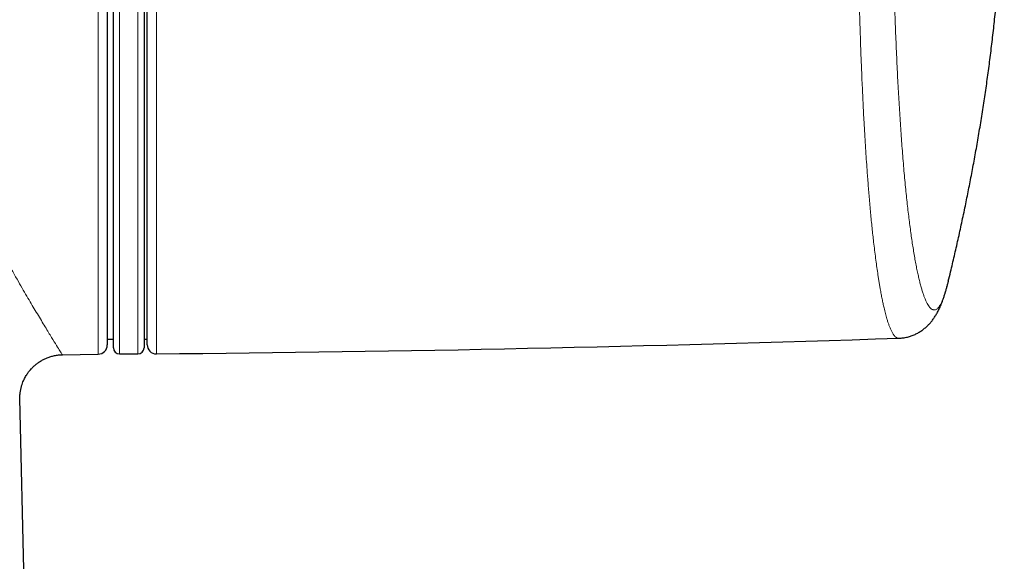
# Model space of a CAD drawing. Header units: millimetres. Extents: x 8 to 834, y 12 to 760.
# Tile 54 of 65: x 462 to 494, y 551 to 569. Entities that reach past the tile are written whole.
import ezdxf

# ---------------------------------------------------------------- set-up
doc = ezdxf.new("R2010")
doc.units = ezdxf.units.MM

msp = doc.modelspace()

# ---------------------------------------------------------------- linework, layer by layer
at = {"color": 252, "linetype": 'Continuous', "lineweight": 0}
for p, q in [((464.505, 558.063), (464.505, 591.573)), ((465.2, 591.568), (465.2, 558.068)), ((465.8, 558.068), (465.8, 591.568)), ((466.403, 569.411), (466.403, 558.07))]:
    msp.add_line(p, q, dxfattribs=at)
at = {"color": 7, "linetype": 'Continuous', "lineweight": 30}
for p, q in [((465, 558.268), (465, 591.368)), ((466, 591.368), (466, 558.268)), ((464.8, 574.818), (464.8, 558.363)), ((466.1, 558.37), (466.1, 569.373)), ((492.174, 560.441), (492.151, 560.344)), ((464.8, 558.55), (465, 558.55)), ((466, 558.55), (466.1, 558.55)), ((463.337, 558.042), (464.505, 558.063)), ((465.2, 558.068), (465.8, 558.068)), ((463.988, 467.329), (461.958, 556.62))]:
    msp.add_line(p, q, dxfattribs=at)
for centre, radius, start, end in [((457.366, 1558.906), 1000.876, 270.517329, 271.900487), ((464.5, 558.363), 0.3, 271, 0), ((465.2, 558.268), 0.2, 180, 270), ((465.8, 558.268), 0.2, 270, 0), ((466.4, 558.37), 0.3, 180, 270.5173)]:
    msp.add_arc(centre, radius, start, end, dxfattribs=at)
at = {"color": 252, "linetype": 'Continuous', "lineweight": 0}
for points, knots in [([(462.542, 591.598), (462.543, 591.6), (462.548, 591.607), (462.507, 591.541), (462.422, 591.401), (462.312, 591.216), (462.202, 591.028), (462.107, 590.866), (462.002, 590.682), (461.885, 590.478), (461.756, 590.251), (461.626, 590.019), (461.494, 589.783), (461.363, 589.546), (461.222, 589.287), (461.071, 589.006), (460.909, 588.701), (460.754, 588.403), (460.591, 588.086), (460.412, 587.731), (460.19, 587.28), (459.933, 586.738), (459.684, 586.194), (459.463, 585.69), (459.286, 585.272), (459.124, 584.878), (458.978, 584.511), (458.848, 584.174), (458.733, 583.869), (458.615, 583.544), (458.486, 583.175), (458.345, 582.75), (458.208, 582.317), (458.08, 581.891), (457.963, 581.473), (457.854, 581.065), (457.7, 580.445), (457.52, 579.603), (457.341, 578.528), (457.225, 577.543), (457.157, 576.655), (457.125, 575.866), (457.123, 575.086), (457.152, 574.242), (457.226, 573.319), (457.355, 572.308), (457.498, 571.479), (457.629, 570.836), (457.731, 570.382), (457.841, 569.926), (457.96, 569.468), (458.089, 569.008), (458.227, 568.547), (458.386, 568.049), (458.572, 567.505), (458.79, 566.905), (459.033, 566.274), (459.293, 565.636), (459.53, 565.087), (459.731, 564.633), (459.899, 564.265), (460.067, 563.905), (460.237, 563.554), (460.406, 563.212), (460.684, 562.672), (461.052, 561.977), (461.482, 561.184), (461.802, 560.613), (462.03, 560.215), (462.183, 559.95), (462.326, 559.707), (462.463, 559.478), (462.641, 559.181), (462.843, 558.847), (463.04, 558.524), (463.19, 558.282), (463.289, 558.125), (463.34, 558.046), (463.338, 558.05), (463.337, 558.052)], [0, 0, 0, 0, 0.008911, 0.029295, 0.050095, 0.071343, 0.082147, 0.093074, 0.104128, 0.115311, 0.126628, 0.138081, 0.147445, 0.157131, 0.167143, 0.177482, 0.188147, 0.199142, 0.207351, 0.218763, 0.232112, 0.2474, 0.264627, 0.275966, 0.286445, 0.296066, 0.304827, 0.312729, 0.31977, 0.325951, 0.334884, 0.344521, 0.353841, 0.362845, 0.371533, 0.379908, 0.38797, 0.409164, 0.429815, 0.449958, 0.464757, 0.47931, 0.493636, 0.507754, 0.525844, 0.544679, 0.564296, 0.572952, 0.58176, 0.590722, 0.59984, 0.609115, 0.61855, 0.628146, 0.64015, 0.653169, 0.667206, 0.68226, 0.697083, 0.706237, 0.715393, 0.724552, 0.733714, 0.742879, 0.752046, 0.77833, 0.803404, 0.827283, 0.838131, 0.848718, 0.859046, 0.869116, 0.879878, 0.902311, 0.924339, 0.945994, 0.96731, 0.988324, 1, 1, 1, 1]), ([(489.261, 570.213), (489.264, 570.092), (489.269, 569.852), (489.278, 569.494), (489.288, 569.139), (489.298, 568.8), (489.308, 568.478), (489.318, 568.171), (489.329, 567.867), (489.341, 567.553), (489.354, 567.23), (489.368, 566.899), (489.383, 566.572), (489.398, 566.248), (489.414, 565.929), (489.432, 565.591), (489.453, 565.235), (489.475, 564.863), (489.499, 564.498), (489.521, 564.176), (489.542, 563.894), (489.56, 563.648), (489.579, 563.408), (489.6, 563.162), (489.621, 562.913), (489.645, 562.66), (489.668, 562.414), (489.693, 562.173), (489.717, 561.94), (489.745, 561.696), (489.775, 561.443), (489.807, 561.185), (489.841, 560.938), (489.87, 560.733), (489.895, 560.567), (489.916, 560.435), (489.937, 560.307), (489.962, 560.167), (489.989, 560.017), (490.02, 559.859), (490.051, 559.71), (490.079, 559.583), (490.105, 559.475), (490.128, 559.384), (490.151, 559.298), (490.178, 559.205), (490.208, 559.107), (490.242, 559.009), (490.276, 558.92), (490.306, 558.85), (490.333, 558.795), (490.357, 558.751), (490.38, 558.713), (490.407, 558.675), (490.437, 558.64), (490.47, 558.61), (490.503, 558.59), (490.533, 558.581), (490.551, 558.58), (490.559, 558.58)], [0, 0, 0, 0, 0.018012, 0.036023, 0.054074, 0.072125, 0.08812, 0.104116, 0.120138, 0.136161, 0.154177, 0.172196, 0.190212, 0.208317, 0.226424, 0.244528, 0.266785, 0.289041, 0.311371, 0.333701, 0.349694, 0.365687, 0.381707, 0.397727, 0.415739, 0.433753, 0.451765, 0.469865, 0.487967, 0.506066, 0.528313, 0.550559, 0.572879, 0.595199, 0.608608, 0.622018, 0.635443, 0.648869, 0.667698, 0.686528, 0.705401, 0.724275, 0.737936, 0.751598, 0.765276, 0.778954, 0.798551, 0.818149, 0.837795, 0.857442, 0.870909, 0.884375, 0.897857, 0.91134, 0.930249, 0.949159, 0.968112, 0.987066, 1, 1, 1, 1]), ([(492.151, 560.344), (492.15, 560.342), (492.138, 560.292), (492.115, 560.204), (492.079, 560.079), (492.042, 559.965), (492.004, 559.861), (491.966, 559.771), (491.928, 559.694), (491.891, 559.631), (491.854, 559.58), (491.816, 559.542), (491.779, 559.516), (491.741, 559.501), (491.703, 559.499), (491.665, 559.509), (491.626, 559.53), (491.586, 559.565), (491.546, 559.614), (491.506, 559.676), (491.466, 559.75), (491.428, 559.834), (491.39, 559.928), (491.353, 560.033), (491.316, 560.151), (491.279, 560.279), (491.243, 560.419), (491.207, 560.568), (491.171, 560.731), (491.134, 560.908), (491.098, 561.101), (491.062, 561.304), (491.027, 561.516), (490.994, 561.734), (490.962, 561.958), (490.93, 562.191), (490.899, 562.434), (490.868, 562.687), (490.839, 562.948), (490.81, 563.219), (490.781, 563.503), (490.752, 563.8), (490.724, 564.112), (490.697, 564.433), (490.671, 564.757), (490.647, 565.083), (490.624, 565.412), (490.601, 565.748), (490.58, 566.091), (490.559, 566.441), (490.539, 566.797), (490.52, 567.159), (490.502, 567.533), (490.485, 567.919), (490.468, 568.317), (490.452, 568.721), (490.438, 569.118), (490.425, 569.508), (490.414, 569.889), (490.407, 570.145), (490.403, 570.274)], [0, 0, 0, 0, 0.000697, 0.017929, 0.035161, 0.053419, 0.071684, 0.08995, 0.108207, 0.125562, 0.142923, 0.160284, 0.177639, 0.195135, 0.212632, 0.229851, 0.247071, 0.265347, 0.283632, 0.301916, 0.320192, 0.33745, 0.354715, 0.371979, 0.389237, 0.406631, 0.424025, 0.441153, 0.458281, 0.476419, 0.494564, 0.51271, 0.530848, 0.548039, 0.565237, 0.582434, 0.599626, 0.616817, 0.634015, 0.651213, 0.668404, 0.686455, 0.704514, 0.722573, 0.740624, 0.757823, 0.775028, 0.792233, 0.809432, 0.82663, 0.843836, 0.861041, 0.87824, 0.896308, 0.914384, 0.93246, 0.950529, 0.967018, 0.983511, 1, 1, 1, 1])]:
    msp.add_open_spline(points, degree=3, knots=knots, dxfattribs=at)
at = {"color": 7, "linetype": 'Continuous', "lineweight": 30}
for points, knots in [([(492.174, 560.441), (492.199, 560.543), (492.266, 560.816), (492.372, 561.267), (492.493, 561.797), (492.612, 562.34), (492.726, 562.88), (492.835, 563.415), (492.938, 563.946), (493.038, 564.487), (493.136, 565.038), (493.23, 565.6), (493.319, 566.164), (493.403, 566.729), (493.482, 567.295), (493.556, 567.871), (493.626, 568.456), (493.691, 569.051), (493.751, 569.656), (493.806, 570.27), (493.855, 570.903), (493.898, 571.557), (493.935, 572.231), (493.964, 572.916), (493.984, 573.611), (493.996, 574.246), (493.996, 574.65), (493.996, 574.818)], [0, 0, 0, 0, 0.021762, 0.058538, 0.096099, 0.134445, 0.173577, 0.210137, 0.247359, 0.285242, 0.323787, 0.362996, 0.402871, 0.441555, 0.480848, 0.520754, 0.561273, 0.60241, 0.644166, 0.686547, 0.729554, 0.775288, 0.821721, 0.868859, 0.916709, 0.965281, 1, 1, 1, 1]), ([(490.558, 558.58), (490.574, 558.581), (490.612, 558.582), (490.673, 558.588), (490.741, 558.598), (490.808, 558.611), (490.874, 558.627), (490.938, 558.646), (491.001, 558.668), (491.061, 558.693), (491.12, 558.72), (491.177, 558.749), (491.231, 558.781), (491.283, 558.814), (491.333, 558.848), (491.381, 558.885), (491.427, 558.922), (491.471, 558.962), (491.513, 559.002), (491.553, 559.044), (491.591, 559.086), (491.627, 559.129), (491.662, 559.174), (491.696, 559.221), (491.73, 559.27), (491.762, 559.321), (491.794, 559.375), (491.826, 559.432), (491.858, 559.494), (491.89, 559.561), (491.923, 559.634), (491.956, 559.715), (491.991, 559.807), (492.027, 559.909), (492.06, 560.014), (492.092, 560.121), (492.121, 560.228), (492.14, 560.301), (492.15, 560.339), (492.15, 560.34)], [0, 0, 0, 0, 0.011548, 0.029062, 0.046547, 0.064015, 0.081481, 0.09896, 0.116469, 0.134029, 0.151662, 0.169394, 0.187259, 0.205293, 0.223541, 0.242053, 0.26089, 0.280134, 0.300353, 0.320242, 0.340862, 0.362314, 0.384741, 0.408314, 0.433234, 0.459746, 0.488146, 0.518806, 0.552197, 0.588893, 0.627907, 0.673102, 0.723619, 0.779533, 0.838732, 0.890926, 0.946128, 0.998783, 1, 1, 1, 1]), ([(461.958, 556.619), (461.958, 556.651), (461.958, 556.719), (461.969, 556.823), (461.987, 556.927), (462.012, 557.024), (462.041, 557.114), (462.074, 557.196), (462.109, 557.269), (462.144, 557.334), (462.178, 557.391), (462.211, 557.44), (462.244, 557.484), (462.281, 557.532), (462.329, 557.587), (462.39, 557.65), (462.463, 557.716), (462.551, 557.784), (462.646, 557.846), (462.747, 557.9), (462.851, 557.947), (462.965, 557.986), (463.086, 558.016), (463.213, 558.037), (463.3, 558.041), (463.343, 558.043)], [0, 0, 0, 0, 0.043325, 0.093386, 0.141377, 0.186973, 0.229888, 0.269882, 0.306756, 0.340353, 0.370552, 0.397264, 0.420571, 0.445248, 0.479743, 0.519537, 0.564546, 0.614617, 0.669507, 0.718685, 0.770706, 0.825247, 0.881933, 0.940338, 1, 1, 1, 1])]:
    msp.add_open_spline(points, degree=3, knots=knots, dxfattribs=at)

doc.saveas('drawing.dxf')
